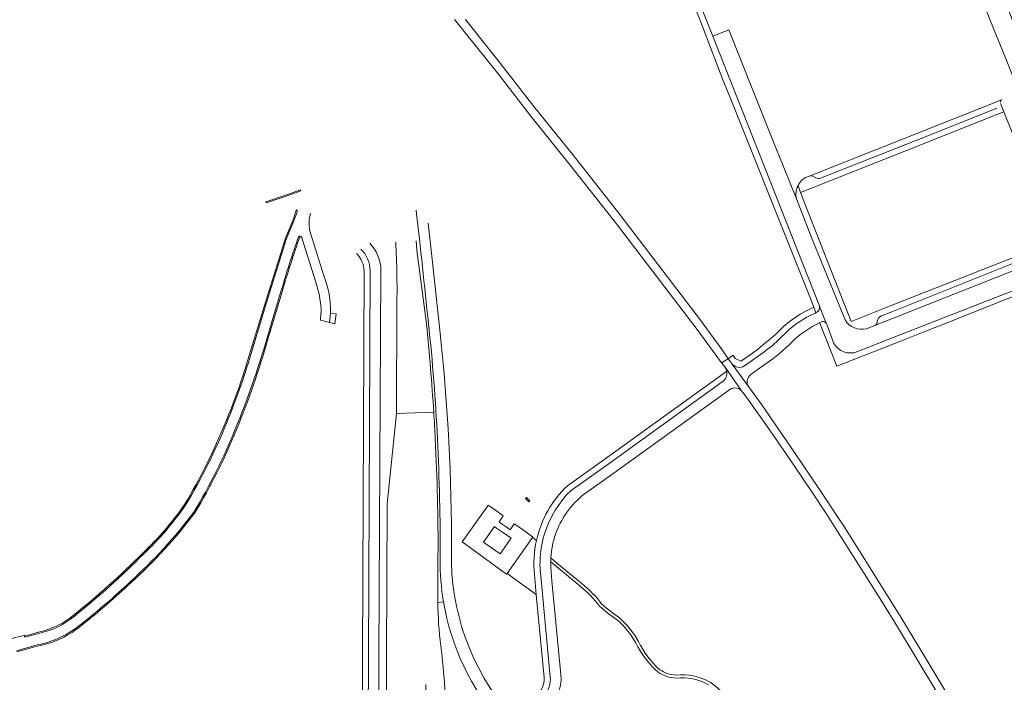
# Model space of a CAD drawing. Extents: x 152048 to 156914, y 461460 to 468786.
# Tile 97 of 256: x 154072 to 154398, y 464281 to 464500. Entities that reach past the tile are written whole.
import ezdxf

# ---------------------------------------------------------------- set-up
doc = ezdxf.new("R2010")
doc.units = 0
doc.header["$LTSCALE"] = 0.75
for name, color, linetype, lineweight in [('B-RO-VH-VERHARDING_ASFALT-GV', 251, 'CONTINUOUS', 18), ('B-RO-VH-VERHARDING_BEDRIJFSVLOERPLAAT-GV', 251, 'CONTINUOUS', 18), ('B-RO-VH-VERHARDING_BETON-GV', 251, 'CONTINUOUS', 18), ('B-RO-VH-VERHARDING_BETONSTRAATSTEEN-GV', 251, 'CONTINUOUS', 18), ('B-RO-VH-VERHARDING_FUNDERING_ZAND-GV', 251, 'CONTINUOUS', 18), ('B-RO-VH-VERHARDING_GRASBETONSTEEN-GV', 251, 'CONTINUOUS', 18), ('B-RO-VH-VERHARDING_TEGEL-GV', 251, 'CONTINUOUS', 18)]:
    doc.layers.add(name, color=color, linetype=linetype, lineweight=lineweight)

msp = doc.modelspace()

# ---------------------------------------------------------------- linework, layer by layer
at = {"layer": 'B-RO-VH-VERHARDING_ASFALT-GV'}
msp.add_lwpolyline([(154390.045, 464527.566), (154383.434, 464525.045), (154389.139, 464510.981), (154393.364, 464500), (154394.314, 464497.534), (154398.716, 464486.766), (154405.661, 464469.225), (154410.826, 464456.153), (154413.343, 464449.781), (154414.644, 464446.524), (154421.239, 464449.101), (154420.567, 464450.805), (154420.564, 464450.812), (154417.385, 464458.774), (154414.2, 464466.739), (154414.051, 464467.074), (154400.747, 464500), (154393.09, 464519.827)], close=True, dxfattribs=at)
for points in [[(154216.201, 464500), (154219.782, 464495.452), (154230.236, 464482.439), (154241.371, 464468.05), (154254.435, 464451.851), (154269.763, 464432.395), (154271.857, 464429.651), (154296.464, 464397.404), (154304.573, 464386.422), (154306.759, 464387.768), (154304.782, 464390.756), (154297.544, 464400.529), (154274.043, 464431.326), (154270.843, 464435.52), (154255.515, 464454.976), (154242.451, 464471.175), (154231.316, 464485.564), (154219.741, 464500)], [(154162.993, 464433.361), (154160.606, 464427.5), (154153.963, 464406.402), (154147.745, 464385.836)], [(154211.384, 464396.257), (154208.754, 464420.707), (154207.467, 464432.676)], [(154164.605, 464428.332), (154164.744, 464428.276)], [(154165.759, 464427.48), (154170.659, 464411.682)], [(154172.949, 464415.196), (154169.065, 464427.547)], [(154206.878, 464399.297), (154204.395, 464418.666), (154203.907, 464421.82), (154203.663, 464423.82), (154203.452, 464426.815)], [(154154.003, 464394.327), (154158.729, 464410.052)], [(154197.088, 464405.568), (154196.918, 464369.652), (154209.281, 464370.095)], [(154339.021, 464399.71), (154339.056, 464399.81), (154336.817, 464405.504)], [(154172.079, 464403.2), (154171.939, 464402.839), (154171.808, 464400.487), (154174.759, 464399.731), (154175.157, 464402.879)], [(154335.739, 464402.931), (154335.683, 464402.905), (154333.893, 464402.053)], [(154336.894, 464399.651), (154337.85, 464400.049)], [(154325.793, 464396.315), (154324.053, 464394.672)], [(154318.207, 464389.775), (154312.112, 464385.409)], [(154307.907, 464386.198), (154306.759, 464387.768), (154304.573, 464386.422)], [(154304.573, 464386.422), (154305.69, 464384.941), (154311.157, 464377.213), (154312.12, 464375.955), (154317.879, 464367.937), (154323.735, 464359.571), (154328.652, 464352.208), (154334.407, 464343.792), (154339.569, 464335.93), (154342.398, 464331.49), (154351.755, 464316.803), (154357.551, 464307.441), (154362.807, 464299.08), (154375.434, 464278.079), (154381.177, 464268.317), (154386.621, 464258.708), (154389.023, 464254.304), (154395.849, 464241.211), (154400.823, 464231.198)], [(154308.044, 464386.033), (154313.41, 464378.653)], [(154403.385, 464232.516), (154394.077, 464250.623), (154389.568, 464258.979), (154383.681, 464269.24), (154377.498, 464279.852), (154370.87, 464290.867), (154363.545, 464302.905), (154349.004, 464326.136), (154344.624, 464332.928), (154343.45, 464334.748), (154336.763, 464344.815), (154328.698, 464356.786), (154317.826, 464372.517), (154313.42, 464378.636), (154313.41, 464378.653), (154308.044, 464386.033)], [(154314.188, 464382.525), (154316.692, 464384.305), (154320.387, 464386.933)], [(154305.69, 464384.941), (154305.773, 464384.814)], [(154311.157, 464377.213), (154305.69, 464384.941)], [(154304.789, 464380.185), (154267.295, 464353.175), (154254.782, 464344.156)], [(154259.187, 464343.062), (154260.646, 464344.061), (154269.04, 464350.078), (154306.808, 464377.231)], [(154209.281, 464370.095), (154196.918, 464369.652), (154193.881, 464339.795), (154193.654, 464289.432)], [(154252.648, 464342.077), (154251.428, 464340.446)], [(154210.645, 464307.207), (154210.69, 464322.364)], [(154251.42, 464281.558), (154251.311, 464283.322), (154248.359, 464314.36), (154248.036, 464318.907)], [(154244.575, 464317.038), (154247.825, 464282.576), (154247.881, 464281.852)], [(154078.957, 464297.02), (154073.97, 464295.676), (154073.878, 464296.065), (154073.817, 464296.327)], [(154071.21, 464291.201), (154077.984, 464293.117)], [(154193.654, 464289.432), (154193.529, 464261.652), (154206.617, 464261.684), (154206.618, 464261.974), (154206.685, 464278.451), (154206.682, 464279.866), (154206.698, 464280.093)]]:
    msp.add_lwpolyline(points, dxfattribs=at)
for points in [[(154164.242, 464436.977, -0.0040474), (154162.993, 464433.361)], [(154169.065, 464427.547, -0.1741917), (154168.516, 464435.98)], [(154203.47, 464436.957, -0.0024822), (154207.525, 464399.45)], [(154158.729, 464410.052, -0.01423), (154164.605, 464428.332)], [(154164.744, 464428.276, -0.0903334), (154165.021, 464428.307)], [(154165.021, 464428.307, -0.4095323), (154165.759, 464427.48)], [(154196.701, 464426.318, -0.0177823), (154197.088, 464405.568)], [(154175.157, 464402.879, 0.0938508), (154172.949, 464415.196)], [(154170.659, 464411.682, -0.0615538), (154172.079, 464403.2)], [(154336.817, 464405.504, -0.4002368), (154335.739, 464402.931)], [(154333.893, 464402.053, 0.0844129), (154325.793, 464396.315)], [(154209.281, 464370.095, 0.0098292), (154206.878, 464399.297)], [(154207.525, 464399.45, -0.0160697), (154210.494, 464361.307)], [(154328.915, 464394.359, -0.0644245), (154336.894, 464399.651)], [(154337.85, 464400.049, -0.2434944), (154339.021, 464399.71)], [(154215.156, 464324.144, 0.0278175), (154211.384, 464396.257)], [(154143.61, 464364.484, 0.0281014), (154154.003, 464394.327)], [(154324.053, 464394.672, -0.0449622), (154318.207, 464389.775)], [(154320.387, 464386.933, 0.0376019), (154328.915, 464394.359)], [(154147.745, 464385.836, -0.0210097), (154140.816, 464366.725)], [(154308.044, 464386.033, -0.0196983), (154307.907, 464386.198)], [(154312.112, 464385.409, -0.369689), (154308.044, 464386.033)], [(154306.254, 464383.635, -0.3072728), (154304.789, 464380.185)], [(154305.773, 464384.814, -0.0961107), (154306.254, 464383.635)], [(154313.41, 464378.653, -0.3961664), (154314.188, 464382.525)], [(154306.808, 464377.231, -0.4189464), (154311.157, 464377.213)], [(154209.781, 464361.259, 0.0029459), (154209.281, 464370.095)], [(154140.816, 464366.725, -0.0377744), (154127.144, 464339.305)], [(154129.863, 464337.034, 0.0391568), (154143.61, 464364.484)], [(154210.69, 464322.364, 0.0149887), (154209.781, 464361.259)], [(154210.494, 464361.307, -0.0126192), (154211.441, 464321.447)], [(154254.782, 464344.156, 0.0624245), (154252.648, 464342.077)], [(154251.428, 464340.446, 0.1350174), (154244.712, 464324.003)], [(154253.236, 464336.85, -0.0753949), (154259.187, 464343.062)], [(154108.868, 464314.052, 0.0477771), (154129.863, 464337.034)], [(154127.144, 464339.305, -0.0508111), (154113.187, 464323.133)], [(154248.044, 464321.892, -0.1407159), (154253.236, 464336.85)], [(154234.427, 464270.255, -0.1859083), (154215.156, 464324.144)], [(154244.712, 464324.003, 0.0541266), (154244.575, 464317.038)], [(154113.187, 464323.133, -0.0269418), (154090.354, 464302.614)], [(154211.441, 464321.447, 0.0477108), (154212.517, 464307.403)], [(154248.036, 464318.907, -0.0151104), (154248.002, 464320.627)], [(154248.002, 464320.627, -0.0110812), (154248.044, 464321.892)], [(154092.662, 464300.068, 0.0217284), (154108.868, 464314.052)], [(154211.616, 464292.852, -0.0304397), (154210.645, 464307.207)], [(154212.517, 464307.403, 0.1406257), (154231.526, 464267.443)], [(154090.354, 464302.614, -0.1168456), (154078.957, 464297.02)], [(154077.984, 464293.117, 0.1297823), (154092.662, 464300.068)], [(154073.817, 464296.327, -0.0140029), (154065.684, 464294.365)], [(154213.509, 464264.566, 0.0278214), (154211.616, 464292.852)], [(154247.881, 464281.852, -0.202546), (154245.104, 464275.477)], [(154249.261, 464274.834, 0.12982), (154251.42, 464281.558)]]:
    msp.add_lwpolyline(points, format="xyb", dxfattribs=at)
at = {"layer": 'B-RO-VH-VERHARDING_BEDRIJFSVLOERPLAAT-GV'}
msp.add_lwpolyline([(154160.806, 464441.717), (154165.309, 464443.283), (154165.225, 464443.639), (154160.938, 464442.154), (154159.935, 464441.807), (154153.745, 464439.663), (154153.869, 464439.304), (154159.793, 464441.364)], close=True, dxfattribs=at)
at = {"layer": 'B-RO-VH-VERHARDING_BETON-GV'}
for points in [[(154207.525, 464399.45, 0.0024822), (154203.47, 464436.957)], [(154206.878, 464399.297, -0.0098292), (154209.281, 464370.095)], [(154210.494, 464361.307, 0.0160697), (154207.525, 464399.45)], [(154209.281, 464370.095, -0.0029459), (154209.781, 464361.259)], [(154209.781, 464361.259, -0.0149887), (154210.69, 464322.364)], [(154211.441, 464321.447, 0.0126192), (154210.494, 464361.307)], [(154212.517, 464307.403, -0.0477108), (154211.441, 464321.447)]]:
    msp.add_lwpolyline(points, format="xyb", dxfattribs=at)
for points in [[(154203.452, 464426.815), (154203.663, 464423.82), (154203.907, 464421.82), (154204.395, 464418.666), (154206.878, 464399.297)], [(154210.69, 464322.364), (154210.645, 464307.207)], [(154210.645, 464307.207), (154212.517, 464307.403)]]:
    msp.add_lwpolyline(points, dxfattribs=at)
for points in [[(154240.019, 464341.878), (154239.674, 464341.549), (154240.717, 464340.449), (154241.039, 464340.772)], [(154241.941, 464328.635), (154242.088, 464328.844), (154242.023, 464328.891), (154238.638, 464331.29), (154236.089, 464333.097), (154235.95, 464333.195), (154234.557, 464331.229), (154233.223, 464332.181), (154231.323, 464333.537), (154230.899, 464333.839), (154232.296, 464335.803), (154232.158, 464335.902), (154229.353, 464337.897), (154227.332, 464339.35), (154227.157, 464339.105), (154218.645, 464327.175), (154233.385, 464316.503), (154233.571, 464316.741)], [(154226.488, 464326.615), (154225.766, 464327.123), (154229.402, 464332.29), (154230.106, 464331.794), (154232.012, 464330.453), (154234.86, 464328.448), (154231.223, 464323.281), (154228.388, 464325.277)]]:
    msp.add_lwpolyline(points, close=True, dxfattribs=at)
at = {"layer": 'B-RO-VH-VERHARDING_BETONSTRAATSTEEN-GV'}
for points in [[(154323.157, 464455.918), (154314.893, 464476.586), (154306.914, 464496.543), (154301.628, 464494.452), (154309.542, 464474.447), (154336.803, 464405.539), (154336.817, 464405.504), (154339.056, 464399.81), (154339.021, 464399.71)], [(154332.353, 464447.743), (154333.835, 464448.294), (154397.016, 464473.325), (154397.252, 464473.506)], [(154396.874, 464472.698), (154397.016, 464473.325), (154333.835, 464448.294)], [(154337.296, 464447.529), (154373.332, 464461.729), (154395.617, 464470.631)], [(154323.271, 464455.67), (154329.335, 464440.627)], [(154345.424, 464400.624), (154334.538, 464427.35), (154329.338, 464440.619), (154329.335, 464440.627), (154323.271, 464455.67)], [(154333.835, 464448.294), (154334.221, 464448.329), (154334.759, 464448.127), (154335.687, 464447.632)], [(154417.407, 464423.401), (154361.674, 464401.32), (154355.531, 464398.887), (154352.538, 464397.694)], [(154355.531, 464398.887), (154361.674, 464401.32), (154417.407, 464423.401)], [(154415.766, 464423.855), (154415.406, 464424.119), (154414.988, 464424.293), (154413.796, 464424.459), (154360.877, 464403.315), (154357.521, 464401.974)], [(154349.257, 464390.069), (154363.869, 464395.806), (154373.5, 464399.588), (154418.465, 464417.103), (154420.652, 464417.955)], [(154339.021, 464399.71), (154339.226, 464399.459), (154339.908, 464397.703), (154341.697, 464392.874)]]:
    msp.add_lwpolyline(points, dxfattribs=at)
for points in [[(154329.848, 464445.061, -0.1447941), (154332.353, 464447.743)], [(154329.335, 464440.627, -0.1779616), (154329.848, 464445.061)], [(154335.687, 464447.632, 0.2542276), (154337.296, 464447.529)], [(154352.538, 464397.694, -0.3289407), (154345.424, 464400.624)], [(154356.053, 464400.106, -0.231409), (154355.531, 464398.887)], [(154357.521, 464401.974, 0.2793853), (154356.053, 464400.106)], [(154341.697, 464392.874, 0.3705346), (154349.257, 464390.069)]]:
    msp.add_lwpolyline(points, format="xyb", dxfattribs=at)
at = {"layer": 'B-RO-VH-VERHARDING_FUNDERING_ZAND-GV'}
for points in [[(154248.044, 464321.892, 0.0110812), (154248.002, 464320.627)], [(154257.746, 464312.547, -0.0651193), (154264.171, 464305.95)], [(154264.915, 464306.625, 0.0644315), (154258.375, 464313.324)], [(154264.171, 464305.95, 0.040682), (154270.135, 464301.317)], [(154270.745, 464302.114, -0.0407032), (154264.915, 464306.625)], [(154270.135, 464301.317, -0.0831084), (154276.139, 464293.823)], [(154277.012, 464294.311, 0.0837196), (154270.745, 464302.114)], [(154276.139, 464293.823, 0.1013809), (154283.545, 464284.096)], [(154284.145, 464284.898, -0.1010484), (154277.012, 464294.311)], [(154289.436, 464283.162, -0.1319212), (154284.145, 464284.898)], [(154283.545, 464284.096, 0.1349654), (154289.464, 464282.159)], [(154300.801, 464280.768, 0.1575001), (154289.436, 464283.162)], [(154289.464, 464282.159, -0.1561375), (154300.204, 464279.966)], [(154310.019, 464272.074, 0.0583956), (154300.801, 464280.768)]]:
    msp.add_lwpolyline(points, format="xyb", dxfattribs=at)
for points in [[(154248.002, 464320.627), (154250.008, 464318.964), (154257.746, 464312.547)], [(154258.375, 464313.324), (154250.075, 464320.207), (154248.044, 464321.892)]]:
    msp.add_lwpolyline(points, dxfattribs=at)
at = {"layer": 'B-RO-VH-VERHARDING_GRASBETONSTEEN-GV'}
for points in [[(154163.863, 464437.105, -0.0038152), (154162.619, 464433.503)], [(154162.993, 464433.361, 0.0040474), (154164.242, 464436.977)], [(154164.605, 464428.332, 0.01423), (154158.729, 464410.052)], [(154159.113, 464409.939, -0.0143583), (154165.021, 464428.307)], [(154165.021, 464428.307, 0.0903334), (154164.744, 464428.276)], [(154154.003, 464394.327, -0.0281014), (154143.61, 464364.484)], [(154143.98, 464364.332, 0.0280846), (154154.387, 464394.215)], [(154147.363, 464385.954, -0.0210292), (154140.446, 464366.876)], [(154140.816, 464366.725, 0.0210097), (154147.745, 464385.836)], [(154140.446, 464366.876, -0.0377356), (154126.808, 464339.523)], [(154127.144, 464339.305, 0.0377744), (154140.816, 464366.725)], [(154143.61, 464364.484, -0.0391568), (154129.863, 464337.034)], [(154130.195, 464336.81, 0.0391986), (154143.98, 464364.332)], [(154129.863, 464337.034, -0.0477771), (154108.868, 464314.052)], [(154126.808, 464339.523, -0.0508259), (154112.908, 464323.42)], [(154113.187, 464323.133, 0.0508111), (154127.144, 464339.305)], [(154109.139, 464313.758, 0.0477924), (154130.195, 464336.81)], [(154242.595, 464316.427, -0.0806207), (154243.275, 464327.689)], [(154112.908, 464323.42, -0.0269481), (154090.101, 464302.924)], [(154090.354, 464302.614, 0.0269418), (154113.187, 464323.133)], [(154108.868, 464314.052, -0.0217284), (154092.662, 464300.068)], [(154092.915, 464299.758, 0.0217649), (154109.139, 464313.758)], [(154090.101, 464302.924, -0.1169447), (154078.861, 464297.408)], [(154078.957, 464297.02, 0.1168456), (154090.354, 464302.614)], [(154092.662, 464300.068, -0.1297823), (154077.984, 464293.117)], [(154078.075, 464292.727, 0.1294958), (154092.915, 464299.758)]]:
    msp.add_lwpolyline(points, format="xyb", dxfattribs=at)
for points in [[(154162.619, 464433.503), (154160.23, 464427.636), (154153.58, 464406.52), (154147.363, 464385.954)], [(154147.745, 464385.836), (154153.963, 464406.402), (154160.606, 464427.5), (154162.993, 464433.361)], [(154164.744, 464428.276), (154164.605, 464428.332)], [(154158.729, 464410.052), (154154.003, 464394.327)], [(154154.387, 464394.215), (154159.113, 464409.939)], [(154243.275, 464327.689), (154241.941, 464328.635), (154233.571, 464316.741)], [(154233.571, 464316.741), (154243.215, 464309.827), (154242.595, 464316.427)], [(154078.861, 464297.408), (154073.878, 464296.065), (154073.97, 464295.676), (154078.957, 464297.02)], [(154077.984, 464293.117), (154071.21, 464291.201)], [(154071.336, 464290.821), (154078.075, 464292.727)]]:
    msp.add_lwpolyline(points, dxfattribs=at)
at = {"layer": 'B-RO-VH-VERHARDING_TEGEL-GV'}
for points in [[(154336.817, 464405.504), (154336.803, 464405.539), (154309.542, 464474.447), (154301.628, 464494.452), (154299.433, 464500), (154265.033, 464586.876), (154260.18, 464599.133), (154258.356, 464598.361), (154262.023, 464589.155), (154263.144, 464586.124), (154264.549, 464582.587), (154268.864, 464571.728), (154274.132, 464558.468), (154274.193, 464558.315), (154275.278, 464555.73), (154276.467, 464552.705), (154280.67, 464542.018), (154284.041, 464533.446), (154284.122, 464533.239), (154285.183, 464530.327), (154287.769, 464523.87), (154290.682, 464516.597)], [(154290.682, 464516.597), (154294.513, 464507.032), (154297.33, 464500), (154305.009, 464480.066), (154307.568, 464473.665), (154328.869, 464420.384), (154334.015, 464407.656), (154334.796, 464405.723), (154335.107, 464404.805), (154335.739, 464402.931)], [(154329.848, 464445.061), (154330.71, 464442.815), (154340.653, 464446.745), (154365.709, 464456.646), (154395.094, 464468.33), (154397.951, 464469.466), (154396.856, 464472.187)], [(154395.617, 464470.631), (154373.332, 464461.729), (154337.296, 464447.529)], [(154396.856, 464472.187), (154397.951, 464469.466), (154404.343, 464453.56), (154406.2, 464448.941), (154406.933, 464447.117), (154414.873, 464426.643), (154416.029, 464423.649)], [(154335.687, 464447.632), (154334.759, 464448.127), (154334.221, 464448.329), (154333.835, 464448.294), (154332.353, 464447.743)], [(154416.029, 464423.649), (154414.873, 464426.643), (154412.126, 464425.567), (154384.881, 464414.89), (154360.154, 464405.138), (154347.482, 464400.139), (154345.045, 464406.229), (154333.249, 464436.219), (154330.71, 464442.815), (154329.848, 464445.061)], [(154329.335, 464440.627), (154329.338, 464440.619), (154334.538, 464427.35), (154345.424, 464400.624)], [(154357.521, 464401.974), (154360.877, 464403.315), (154413.796, 464424.459), (154414.988, 464424.293), (154415.406, 464424.119), (154415.766, 464423.855)], [(154186.283, 464416.876), (154185.728, 464289.471), (154185.684, 464279.391), (154185.482, 464272.736)], [(154188.232, 464416.919), (154187.683, 464289.458), (154187.642, 464280.161), (154187.387, 464271.167)], [(154187.683, 464289.458), (154188.232, 464416.919)], [(154191.086, 464274.112), (154191.165, 464289.435), (154191.821, 464416.884)], [(154337.85, 464400.049), (154336.894, 464399.651), (154337.039, 464399.572), (154342.702, 464385.296), (154364.607, 464393.959), (154372.337, 464397.016), (154380.576, 464400.23), (154416.552, 464414.519), (154419.131, 464415.439), (154418.465, 464417.103), (154373.5, 464399.588), (154363.869, 464395.806), (154349.257, 464390.069)], [(154333.893, 464402.053), (154335.683, 464402.905), (154335.739, 464402.931), (154335.107, 464404.805)], [(154341.697, 464392.874), (154339.908, 464397.703), (154339.226, 464399.459), (154339.021, 464399.71)], [(154352.538, 464397.694), (154355.531, 464398.887)], [(154324.053, 464394.672), (154325.793, 464396.315)], [(154312.112, 464385.409), (154318.207, 464389.775)], [(154310.968, 464387.008), (154309.087, 464387.908), (154308.377, 464388.928), (154306.759, 464387.768), (154307.907, 464386.198)], [(154306.254, 464383.635), (154303.04, 464381.374), (154265.606, 464354.393), (154253.54, 464345.782)], [(154254.782, 464344.156), (154267.295, 464353.175), (154304.789, 464380.185)], [(154251.428, 464340.446), (154252.648, 464342.077)], [(154242.595, 464316.427), (154243.215, 464309.827), (154245.795, 464282.366), (154245.845, 464281.399)], [(154247.881, 464281.852), (154247.825, 464282.576), (154244.575, 464317.038)], [(154187.387, 464271.167), (154187.642, 464280.161), (154187.683, 464289.458)]]:
    msp.add_lwpolyline(points, dxfattribs=at)
for points in [[(154332.353, 464447.743, 0.1447941), (154329.848, 464445.061)], [(154329.848, 464445.061, 0.1779616), (154329.335, 464440.627)], [(154337.296, 464447.529, -0.2542276), (154335.687, 464447.632)], [(154191.821, 464416.884, 0.1859004), (154188.11, 464426.015)], [(154183.703, 464422.588, -0.1852321), (154186.283, 464416.876)], [(154188.232, 464416.919, 0.2017996), (154185.126, 464424.063)], [(154185.126, 464424.063, -0.2017996), (154188.232, 464416.919)], [(154335.739, 464402.931, 0.4002368), (154336.817, 464405.504)], [(154335.107, 464404.805, 0.1014004), (154323.849, 464397.205)], [(154325.793, 464396.315, -0.0844129), (154333.893, 464402.053)], [(154339.021, 464399.71, 0.2434944), (154337.85, 464400.049)], [(154345.424, 464400.624, 0.3289407), (154352.538, 464397.694)], [(154355.531, 464398.887, 0.231409), (154356.053, 464400.106)], [(154356.053, 464400.106, -0.2793853), (154357.521, 464401.974)], [(154323.849, 464397.205, -0.0466288), (154310.968, 464387.008)], [(154318.207, 464389.775, 0.0449622), (154324.053, 464394.672)], [(154349.257, 464390.069, -0.3705346), (154341.697, 464392.874)], [(154307.907, 464386.198, 0.0196983), (154308.044, 464386.033)], [(154308.044, 464386.033, 0.369689), (154312.112, 464385.409)], [(154304.789, 464380.185, 0.3072728), (154306.254, 464383.635)], [(154253.54, 464345.782, 0.1507176), (154243.275, 464327.689)], [(154252.648, 464342.077, -0.0624245), (154254.782, 464344.156)], [(154244.712, 464324.003, -0.1350174), (154251.428, 464340.446)], [(154243.275, 464327.689, 0.0806207), (154242.595, 464316.427)], [(154244.575, 464317.038, -0.0541266), (154244.712, 464324.003)], [(154245.104, 464275.477, 0.202546), (154247.881, 464281.852)], [(154245.845, 464281.399, -0.2070839), (154242.98, 464276.163)]]:
    msp.add_lwpolyline(points, format="xyb", dxfattribs=at)
msp.add_lwpolyline([(154175.157, 464402.879), (154174.759, 464399.731), (154176.521, 464399.279), (154176.96, 464402.664)], close=True, dxfattribs=at)

doc.saveas('drawing.dxf')
